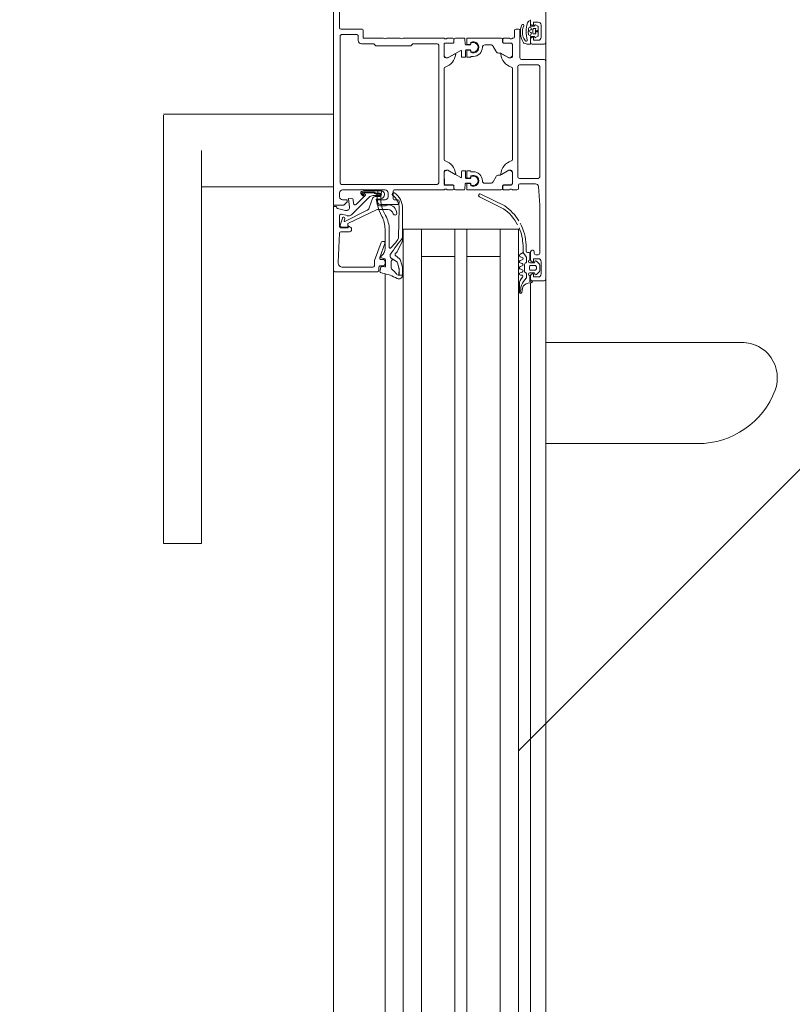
# Model space of a CAD drawing. Header units: centimetres. Extents: x -1737 to 3083, y -1 to 3760.
# Tile 10 of 36: x -574 to -549, y 1490 to 1523. Entities that reach past the tile are written whole.
import ezdxf

# ---------------------------------------------------------------- set-up
doc = ezdxf.new("R2010")
doc.units = ezdxf.units.CM
doc.linetypes.add('Dash', pattern=[60, 30, -30])
for name, color, linetype, lineweight in [('A-DETL-GENF', 92, 'Continuous', 9), ('A-DOOR', 31, 'Continuous', 13), ('A-DOOR-HDLN', 31, 'Continuous', 13), ('G-ANNO-TEXT', 231, 'Continuous', 13)]:
    doc.layers.add(name, color=color, linetype=linetype, lineweight=lineweight)

msp = doc.modelspace()

# ---------------------------------------------------------------- linework, layer by layer
at = {"layer": 'A-DETL-GENF', "color": 251, "linetype": 'Continuous', "lineweight": 9}
msp.add_line((-557.873, 1498.535), (542.377, 2598.785), dxfattribs=at)
at = {"layer": 'A-DETL-GENF', "color": 251, "lineweight": 9}
for p, q in [((-563.973, 1430.326), (-563.973, 1527.826)), ((-556.973, 1526.926), (-556.973, 1431.226)), ((-562.269, 1506.826), (-562.269, 1451.326)), ((-561.673, 1506.826), (-561.673, 1451.326)), ((-561.073, 1506.826), (-561.073, 1451.326)), ((-559.973, 1506.826), (-559.973, 1451.326)), ((-559.573, 1506.826), (-559.573, 1451.326)), ((-558.473, 1506.826), (-558.473, 1451.326)), ((-557.873, 1506.826), (-557.873, 1451.326)), ((-557.473, 1506.826), (-557.473, 1451.326))]:
    msp.add_line(p, q, dxfattribs=at)
at = {"layer": 'A-DOOR', "color": 251, "lineweight": 9}
for p, q in [((-556.973, 1521.876), (-556.973, 1526.776)), ((-563.773, 1522.375), (-563.773, 1522.915)), ((-557.695, 1522.431), (-557.707, 1522.405)), ((-557.572, 1522.529), (-557.572, 1522.53)), ((-557.475, 1522.604), (-557.475, 1522.447)), ((-557.473, 1522.636), (-557.473, 1522.506)), ((-557.455, 1522.427), (-557.359, 1522.427)), ((-557.31, 1522.462), (-557.236, 1522.422)), ((-557.225, 1522.404), (-557.225, 1522.108)), ((-557.123, 1522.456), (-557.123, 1522.056)), ((-563.753, 1522.095), (-563.753, 1517.255)), ((-563.043, 1522.325), (-563.723, 1522.325)), ((-563.203, 1522.145), (-563.703, 1522.145)), ((-563.153, 1521.945), (-563.153, 1522.095)), ((-558.003, 1522.275), (-558.003, 1522.075)), ((-557.873, 1522.325), (-557.953, 1522.325)), ((-557.823, 1521.375), (-557.823, 1522.275)), ((-557.475, 1522.067), (-557.475, 1521.852)), ((-557.358, 1522.086), (-557.455, 1522.086)), ((-557.395, 1522.196), (-557.395, 1522.316)), ((-557.365, 1522.346), (-557.295, 1522.346)), ((-557.295, 1522.166), (-557.365, 1522.166)), ((-557.235, 1522.091), (-557.308, 1522.045)), ((-561.773, 1522.025), (-562.223, 1522.025)), ((-560.323, 1522.025), (-561.673, 1522.025)), ((-560.503, 1517.255), (-560.503, 1521.795)), ((-560.322, 1521.814), (-560.322, 1521.467)), ((-560.251, 1522.005), (-560.296, 1522.005)), ((-560.032, 1521.864), (-560.272, 1521.864)), ((-560.035, 1522.025), (-560.223, 1522.025)), ((-560.005, 1521.897), (-560.005, 1521.995)), ((-560.002, 1521.975), (-560.002, 1521.894)), ((-559.664, 1522.025), (-559.952, 1522.025)), ((-559.628, 1521.825), (-559.644, 1522.005)), ((-559.468, 1521.805), (-559.608, 1521.805)), ((-559.579, 1521.843), (-559.579, 1522.005)), ((-559.482, 1521.816), (-559.561, 1521.823)), ((-559.559, 1522.025), (-558.444, 1522.025)), ((-559.449, 1521.884), (-559.449, 1521.846)), ((-559.448, 1521.861), (-559.448, 1521.825)), ((-558.793, 1521.805), (-558.984, 1521.805)), ((-558.707, 1521.755), (-558.609, 1521.585)), ((-558.394, 1521.975), (-558.394, 1521.894)), ((-558.391, 1521.995), (-558.391, 1521.897)), ((-558.364, 1521.864), (-558.124, 1521.864)), ((-558.173, 1522.025), (-558.361, 1522.025)), ((-558.361, 1521.867), (-558.123, 1521.867)), ((-558.101, 1522.005), (-558.146, 1522.005)), ((-558.074, 1521.814), (-558.074, 1521.467)), ((-558.053, 1522.025), (-558.073, 1522.025)), ((-558.073, 1521.817), (-558.073, 1521.425)), ((-557.473, 1522.006), (-557.473, 1521.876)), ((-557.423, 1521.826), (-557.023, 1521.826)), ((-560.169, 1521.397), (-559.778, 1521.622)), ((-559.748, 1521.604), (-559.748, 1521.415)), ((-559.618, 1521.415), (-559.618, 1521.625)), ((-559.598, 1521.645), (-559.468, 1521.645)), ((-559.579, 1521.415), (-559.579, 1521.608)), ((-559.561, 1521.628), (-559.482, 1521.635)), ((-559.449, 1521.605), (-559.449, 1521.567)), ((-559.448, 1521.625), (-559.448, 1521.59)), ((-558.481, 1521.535), (-558.522, 1521.535)), ((-558.227, 1521.397), (-558.456, 1521.529)), ((-559.728, 1521.395), (-559.638, 1521.395)), ((-559.469, 1521.395), (-559.559, 1521.395)), ((-557.893, 1517.455), (-557.893, 1521.095)), ((-557.843, 1521.145), (-557.223, 1521.145)), ((-557.023, 1521.325), (-557.773, 1521.325)), ((-557.173, 1521.095), (-557.173, 1517.455)), ((-556.973, 1514.075), (-556.973, 1521.275)), ((-560.323, 1518.025), (-560.323, 1521.025)), ((-558.073, 1521.025), (-558.073, 1518.025)), ((-568.323, 1519.525), (-569.573, 1519.525)), ((-569.573, 1518.326), (-569.573, 1519.484)), ((-563.973, 1519.525), (-568.323, 1519.525)), ((-569.573, 1506.159), (-569.573, 1518.326)), ((-568.323, 1518.326), (-568.323, 1506.159)), ((-560.322, 1517.236), (-560.322, 1517.584)), ((-560.169, 1517.654), (-559.778, 1517.429)), ((-559.748, 1517.447), (-559.748, 1517.635)), ((-559.728, 1517.655), (-559.638, 1517.655)), ((-559.618, 1517.635), (-559.618, 1517.425)), ((-559.579, 1517.635), (-559.579, 1517.443)), ((-559.469, 1517.655), (-559.559, 1517.655)), ((-558.481, 1517.515), (-558.522, 1517.515)), ((-558.227, 1517.654), (-558.456, 1517.522)), ((-558.074, 1517.236), (-558.074, 1517.584)), ((-558.073, 1517.625), (-558.073, 1517.233)), ((-563.703, 1517.205), (-560.553, 1517.205)), ((-559.628, 1517.225), (-559.644, 1517.045)), ((-559.468, 1517.245), (-559.608, 1517.245)), ((-559.598, 1517.405), (-559.468, 1517.405)), ((-559.579, 1517.208), (-559.579, 1517.045)), ((-559.561, 1517.423), (-559.482, 1517.416)), ((-559.482, 1517.235), (-559.561, 1517.228)), ((-559.449, 1517.446), (-559.449, 1517.484)), ((-559.449, 1517.167), (-559.449, 1517.205)), ((-559.448, 1517.425), (-559.448, 1517.461)), ((-559.448, 1517.19), (-559.448, 1517.225)), ((-558.793, 1517.245), (-558.984, 1517.245)), ((-558.707, 1517.295), (-558.609, 1517.465)), ((-557.223, 1517.405), (-557.843, 1517.405)), ((-557.823, 1517.225), (-557.316, 1517.225)), ((-568.323, 1517.127), (-563.973, 1517.127)), ((-563.773, 1516.795), (-563.773, 1516.925)), ((-563.673, 1517.025), (-563.073, 1517.025)), ((-563.053, 1516.873), (-563.01, 1516.83)), ((-562.982, 1516.859), (-563.026, 1516.903)), ((-562.393, 1516.993), (-563.004, 1516.993)), ((-563, 1516.953), (-562.642, 1516.953)), ((-562.973, 1517.025), (-562.273, 1517.025)), ((-562.931, 1516.874), (-562.969, 1516.908)), ((-562.962, 1516.925), (-562.633, 1516.925)), ((-562.563, 1516.913), (-562.448, 1516.913)), ((-562.562, 1516.885), (-562.45, 1516.885)), ((-562.173, 1516.925), (-562.173, 1516.795)), ((-562.003, 1516.745), (-562.003, 1516.975)), ((-561.953, 1517.025), (-560.323, 1517.025)), ((-560.296, 1517.045), (-560.251, 1517.045)), ((-560.032, 1517.186), (-560.272, 1517.186)), ((-560.223, 1517.025), (-560.035, 1517.025)), ((-560.005, 1517.055), (-560.005, 1517.153)), ((-560.002, 1517.075), (-560.002, 1517.156)), ((-559.664, 1517.025), (-559.952, 1517.025)), ((-559.559, 1517.025), (-558.444, 1517.025)), ((-558.321, 1516.495), (-559.119, 1516.887)), ((-558.394, 1517.075), (-558.394, 1517.156)), ((-558.391, 1517.153), (-558.391, 1517.055)), ((-558.364, 1517.186), (-558.124, 1517.186)), ((-558.123, 1517.183), (-558.361, 1517.183)), ((-558.361, 1517.025), (-558.173, 1517.025)), ((-558.146, 1517.045), (-558.101, 1517.045)), ((-558.073, 1517.025), (-557.923, 1517.025)), ((-557.873, 1517.075), (-557.873, 1517.175)), ((-562.808, 1516.777), (-563.372, 1516.213)), ((-563.32, 1516.7), (-563.31, 1516.574)), ((-563.225, 1516.543), (-562.927, 1516.842)), ((-562.687, 1516.737), (-562.798, 1516.431)), ((-562.45, 1516.835), (-562.667, 1516.835)), ((-562.448, 1516.803), (-562.593, 1516.803)), ((-562.423, 1516.545), (-561.853, 1516.545)), ((-561.853, 1516.695), (-561.953, 1516.695)), ((-561.803, 1516.595), (-561.803, 1516.645)), ((-559.162, 1516.797), (-558.364, 1516.405)), ((-563.836, 1516.416), (-563.575, 1516.345)), ((-563.516, 1516.175), (-563.71, 1516.226)), ((-562.881, 1516.344), (-563.596, 1515.979)), ((-562.253, 1516.503), (-562.441, 1516.503)), ((-561.826, 1515.472), (-561.807, 1516.42)), ((-563.773, 1516.178), (-563.773, 1515.825)), ((-563.68, 1516.095), (-563.751, 1515.862)), ((-563.624, 1516.003), (-563.602, 1516.075)), ((-563.775, 1515.598), (-563.817, 1514.632)), ((-563.442, 1515.645), (-563.725, 1515.645)), ((-562.273, 1515.087), (-562.273, 1515.736)), ((-562.133, 1515.704), (-562.133, 1515.13)), ((-561.073, 1506.075), (-561.073, 1515.725)), ((-558.473, 1506.075), (-558.473, 1515.725)), ((-557.873, 1515.725), (-557.873, 1506.075)), ((-562.62, 1514.694), (-562.402, 1515.293)), ((-562.276, 1515.258), (-562.446, 1514.793)), ((-562.355, 1515.325), (-562.323, 1515.325)), ((-557.614, 1514.816), (-557.723, 1514.955)), ((-557.623, 1515.005), (-557.623, 1515.201)), ((-557.523, 1514.955), (-557.573, 1514.955)), ((-557.493, 1514.715), (-557.493, 1514.925)), ((-557.473, 1514.985), (-557.473, 1514.705)), ((-557.403, 1515.035), (-557.423, 1515.035)), ((-557.353, 1514.935), (-557.353, 1514.985)), ((-562.623, 1514.525), (-562.623, 1514.676)), ((-562.399, 1514.725), (-562.323, 1514.725)), ((-562.278, 1514.748), (-562.394, 1514.79)), ((-562.273, 1514.675), (-562.273, 1514.575)), ((-562.258, 1514.514), (-562.258, 1514.719)), ((-562.066, 1514.664), (-562.066, 1514.446)), ((-557.814, 1514.817), (-557.753, 1514.794)), ((-557.753, 1514.717), (-557.814, 1514.694)), ((-557.814, 1514.617), (-557.753, 1514.594)), ((-557.648, 1514.608), (-557.628, 1514.62)), ((-557.603, 1514.663), (-557.603, 1514.785)), ((-557.363, 1514.615), (-557.493, 1514.615)), ((-557.333, 1514.655), (-557.333, 1514.645)), ((-557.223, 1514.885), (-557.303, 1514.885)), ((-557.178, 1514.573), (-557.282, 1514.677)), ((-557.123, 1514.655), (-557.123, 1514.255)), ((-563.973, 1514.375), (-563.973, 1506.075)), ((-562.523, 1514.325), (-563.923, 1514.325)), ((-563.667, 1514.475), (-562.673, 1514.475)), ((-562.473, 1514.475), (-562.473, 1514.375)), ((-562.443, 1514.332), (-562.415, 1514.472)), ((-562.323, 1514.525), (-562.423, 1514.525)), ((-562.382, 1514.496), (-562.292, 1514.484)), ((-557.753, 1514.517), (-557.814, 1514.494)), ((-557.814, 1514.417), (-557.753, 1514.394)), ((-557.753, 1514.317), (-557.814, 1514.294)), ((-557.673, 1514.341), (-557.673, 1514.565)), ((-557.628, 1514.287), (-557.648, 1514.298)), ((-557.513, 1514.425), (-557.513, 1514.485)), ((-557.493, 1514.295), (-557.363, 1514.295)), ((-557.463, 1514.535), (-557.333, 1514.535)), ((-557.333, 1514.375), (-557.463, 1514.375)), ((-557.283, 1514.485), (-557.283, 1514.425)), ((-557.282, 1514.234), (-557.178, 1514.338)), ((-557.163, 1514.374), (-557.163, 1514.537)), ((-562.269, 1514.257), (-562.269, 1506.075)), ((-557.803, 1514.215), (-557.763, 1514.215)), ((-557.703, 1514.009), (-557.615, 1514.111)), ((-557.603, 1514.144), (-557.603, 1514.243)), ((-557.557, 1513.946), (-557.45, 1513.956)), ((-557.473, 1514.205), (-557.473, 1514.075)), ((-557.473, 1513.959), (-557.473, 1506.075)), ((-557.423, 1514.025), (-557.023, 1514.025)), ((-557.333, 1514.265), (-557.333, 1514.255)), ((-556.973, 1514.075), (-556.973, 1506.075)), ((-557.843, 1513.916), (-557.843, 1513.649)), ((-557.835, 1513.624), (-557.821, 1513.652)), ((-557.764, 1513.641), (-557.736, 1513.785)), ((-550.5, 1511.993), (-556.973, 1511.993)), ((-556.973, 1508.659), (-551.957, 1508.659)), ((-569.573, 1505.369), (-568.323, 1505.369))]:
    msp.add_line(p, q, dxfattribs=at)
at = {"layer": 'A-DOOR', "color": 251, "lineweight": 9, "flags": 128}
for points in [[(-563.973, 1523.775), (-563.973, 1516.525), (-563.633, 1516.525), (-563.523, 1516.635), (-563.523, 1516.695), (-563.673, 1516.695)], [(-557.51, 1522.384), (-557.502, 1522.387), (-557.475, 1522.397), (-557.45, 1522.343)], [(-557.423, 1522.456), (-557.373, 1522.456), (-557.373, 1522.556), (-557.223, 1522.556)], [(-562.323, 1522.025), (-562.993, 1522.025), (-562.993, 1522.275)], [(-557.695, 1521.864), (-557.704, 1521.872), (-557.742, 1521.937), (-557.764, 1521.984), (-557.782, 1522.036), (-557.798, 1522.088), (-557.808, 1522.142), (-557.811, 1522.196)], [(-557.546, 1522.155), (-557.549, 1522.209), (-557.547, 1522.285), (-557.541, 1522.342)], [(-557.462, 1522.304), (-557.547, 1522.256), (-557.462, 1522.208)], [(-557.45, 1522.169), (-557.475, 1522.116), (-557.523, 1522.128)], [(-560.553, 1521.845), (-561.353, 1521.845), (-561.423, 1521.775), (-562.573, 1521.775), (-562.643, 1521.845), (-563.053, 1521.845)], [(-560.323, 1521.425), (-560.323, 1521.855), (-560.035, 1521.867)], [(-557.697, 1522.02), (-557.677, 1521.978), (-557.657, 1521.947)], [(-557.495, 1521.832), (-557.596, 1521.832), (-557.616, 1521.835)], [(-557.223, 1521.956), (-557.373, 1521.956), (-557.373, 1522.056), (-557.423, 1522.056)], [(-559.964, 1521.514), (-560.203, 1521.375), (-560.273, 1521.375)], [(-559.364, 1521.425), (-559.449, 1521.425), (-559.449, 1521.415)], [(-558.123, 1521.375), (-558.193, 1521.375), (-558.433, 1521.514)], [(-560.035, 1517.183), (-560.311, 1517.183), (-560.323, 1517.625)], [(-560.273, 1517.675), (-560.203, 1517.675), (-559.964, 1517.537)], [(-559.364, 1517.625), (-559.449, 1517.625), (-559.449, 1517.635)], [(-558.433, 1517.537), (-558.193, 1517.675), (-558.123, 1517.675)], [(-557.217, 1517.133), (-557.173, 1516.525), (-557.173, 1514.935)], [(-563.449, 1516.45), (-563.474, 1516.735), (-563.37, 1516.745)], [(-562.537, 1516.577), (-562.563, 1516.723), (-562.442, 1516.723)], [(-562.273, 1516.695), (-562.523, 1516.695), (-562.523, 1516.645)], [(-563.973, 1514.375), (-563.973, 1516.475), (-563.873, 1516.475), (-563.873, 1516.464)], [(-563.705, 1515.797), (-563.501, 1515.807), (-563.497, 1515.915), (-562.533, 1516.383), (-562.177, 1516.383)], [(-561.695, 1516.427), (-561.695, 1515.381), (-561.694, 1515.447)], [(-563.723, 1515.775), (-563.483, 1515.775), (-563.483, 1515.835), (-563.42, 1515.799)], [(-561.673, 1506.075), (-561.673, 1515.725), (-557.873, 1515.725)], [(-561.073, 1514.825), (-559.973, 1514.825), (-559.973, 1515.725), (-559.973, 1506.075)], [(-558.473, 1514.825), (-559.573, 1514.825), (-559.573, 1515.725), (-559.573, 1506.075)], [(-557.723, 1515.191), (-557.723, 1514.955), (-557.823, 1514.89)], [(-557.423, 1514.655), (-557.373, 1514.655), (-557.373, 1514.755), (-557.223, 1514.755)], [(-557.413, 1513.995), (-557.493, 1513.995), (-557.493, 1514.195)], [(-557.223, 1514.155), (-557.373, 1514.155), (-557.373, 1514.255), (-557.423, 1514.255)], [(-569.573, 1505.384), (-569.573, 1505.369), (-569.573, 1505.384), (-569.573, 1505.429), (-569.573, 1505.502), (-569.573, 1505.601), (-569.573, 1505.72), (-569.573, 1505.857), (-569.573, 1506.005), (-569.573, 1506.159)], [(-568.323, 1506.159), (-568.323, 1506.005), (-568.323, 1505.857), (-568.323, 1505.72), (-568.323, 1505.601), (-568.323, 1505.502), (-568.323, 1505.429), (-568.323, 1505.384), (-568.323, 1505.369), (-568.323, 1505.384)]]:
    msp.add_lwpolyline(points, dxfattribs=at)
for points in [[(-557.25, 1522.246), (-557.257, 1522.239), (-557.267, 1522.236), (-557.277, 1522.239), (-557.284, 1522.246), (-557.287, 1522.256), (-557.284, 1522.266), (-557.277, 1522.273), (-557.267, 1522.276), (-557.257, 1522.273), (-557.25, 1522.266), (-557.247, 1522.256)], [(-561.876, 1514.98), (-561.701, 1515.349)], [(-562.103, 1514.883), (-562.103, 1514.818)], [(-562.074, 1514.772), (-561.981, 1514.718), (-561.895, 1514.664), (-561.981, 1514.718)], [(-561.8, 1514.753), (-561.925, 1514.858)], [(-561.863, 1514.615), (-561.816, 1514.458)], [(-561.698, 1514.476), (-561.762, 1514.695)], [(-561.812, 1514.43), (-561.816, 1514.212), (-561.812, 1514.212), (-561.693, 1514.212), (-561.693, 1514.442), (-561.693, 1514.213), (-561.812, 1514.212)]]:
    msp.add_lwpolyline(points, close=True, dxfattribs=at)
at = {"layer": 'A-DOOR', "color": 251, "lineweight": 9}
for centre, radius, start, end in [((-557.26, 1522.224), 0.552, 154.574, 182.9368), ((-557.727, 1522.446), 0.0351, 334.2669, 154.2669), ((-557.229, 1522.22), 0.513, 158.7446, 182.5887), ((-556.619, 1522.228), 1, 162.4675, 195.1948), ((-557.475, 1522.504), 0.101, 89.6117, 164.7346), ((-557.492, 1522.337), 0.05, 111.1765, 174.1559), ((-557.455, 1522.447), 0.0198, 179.7003, 270.5845), ((-557.423, 1522.506), 0.05, 180.0035, 269.9965), ((-557.359, 1522.447), 0.0203, 270.4685, 359.2437), ((-557.319, 1522.443), 0.0202, 63.8011, 169.329), ((-557.245, 1522.404), 0.0195, 358.6395, 64.2271), ((-557.223, 1522.456), 0.1, 0, 90.0004), ((-563.723, 1522.375), 0.05, 179.9997, 270.0007), ((-563.703, 1522.095), 0.05, 89.9993, 179.9998), ((-563.203, 1522.095), 0.05, 359.9989, 90.0004), ((-563.043, 1522.275), 0.05, 359.9996, 90.0013), ((-558.053, 1522.075), 0.05, 270, 0), ((-557.953, 1522.275), 0.05, 90.0033, 179.9967), ((-557.873, 1522.275), 0.05, 0.0015, 89.9985), ((-557.361, 1522.196), 0.38, 179.9766, 207.6836), ((-557.516, 1522.157), 0.03, 183.5065, 256.1539), ((-557.455, 1522.067), 0.0198, 89.3558, 180.0686), ((-557.477, 1522.33), 0.03, 299.2633, 24.6153), ((-557.477, 1522.182), 0.03, 334.7461, 60.7367), ((-557.365, 1522.316), 0.03, 89.9989, 179.9998), ((-557.365, 1522.196), 0.03, 179.9998, 269.9994), ((-557.358, 1522.066), 0.0199, 0.0276, 90.2616), ((-557.318, 1522.062), 0.0204, 168.5702, 300.46), ((-557.049, 1522.256), 0.262, 159.9155, 200.0845), ((-557.245, 1522.108), 0.0194, 299.7199, 0.6441), ((-563.053, 1521.945), 0.1, 179.9999, 270.0001), ((-562.273, 1522.078), 0.0725, 226.3959, 313.6042), ((-561.723, 1522.078), 0.0725, 226.3959, 313.6041), ((-560.553, 1521.795), 0.05, 0.0018, 89.9982), ((-560.297, 1522.033), 0.0279, 196.4199, 271.1646), ((-560.311, 1521.855), 0.012, 90, 180), ((-560.272, 1521.814), 0.05, 89.9997, 180.0003), ((-560.25, 1522.033), 0.0279, 268.8371, 343.5754), ((-560.035, 1521.995), 0.03, 0, 90), ((-560.035, 1521.897), 0.03, 270, 0), ((-560.032, 1521.894), 0.03, 269.9921, 360), ((-559.952, 1521.975), 0.05, 90, 180), ((-559.664, 1522.005), 0.02, 0.1164, 89.888), ((-559.608, 1521.825), 0.02, 180.1156, 269.8888), ((-559.559, 1522.005), 0.02, 90, 180), ((-559.559, 1521.843), 0.02, 180, 264.9998), ((-559.479, 1521.846), 0.03, 264.9998, 0), ((-559.468, 1521.825), 0.02, 270.112, 359.8858), ((-559.365, 1521.725), 0.18, 241.9104, 118.0896), ((-559.365, 1521.725), 0.159, 238.4844, 121.5156), ((-558.984, 1521.726), 0.0799, 89.9364, 180.0625), ((-558.793, 1521.705), 0.1, 30.0232, 89.9752), ((-558.444, 1521.975), 0.05, 0, 90), ((-558.364, 1521.894), 0.03, 180, 270), ((-558.361, 1521.995), 0.03, 90, 180), ((-558.361, 1521.897), 0.03, 180, 270), ((-558.147, 1522.033), 0.0279, 196.4246, 271.1629), ((-558.124, 1521.814), 0.05, 359.9997, 90.0003), ((-558.123, 1521.817), 0.05, 0, 90), ((-558.1, 1522.033), 0.0279, 268.8354, 343.5801), ((-557.577, 1522.064), 0.232, 239.4906, 260.3162), ((-557.622, 1521.962), 0.0381, 204.2834, 5.9519), ((-557.495, 1521.852), 0.0198, 268.9506, 359.8998), ((-557.423, 1522.006), 0.05, 89.9921, 180.0017), ((-557.423, 1521.876), 0.05, 180.0035, 269.9965), ((-557.223, 1522.056), 0.1, 270.0018, 359.9982), ((-557.023, 1521.876), 0.05, 270.0018, 359.9982), ((-560.273, 1521.425), 0.05, 180, 270), ((-560.223, 1521.481), 0.1, 188.1816, 302.727), ((-560.441, 1521.549), 0.5, 287.7484, 354.3774), ((-559.957, 1521.502), 0.0138, 354.3774, 120), ((-559.768, 1521.604), 0.02, 0, 119.8798), ((-559.728, 1521.415), 0.02, 180.1194, 269.8828), ((-559.638, 1521.415), 0.02, 270.1112, 359.8866), ((-559.598, 1521.625), 0.02, 90.1088, 179.8956), ((-559.559, 1521.608), 0.02, 95.0002, 180), ((-559.559, 1521.415), 0.02, 180, 270), ((-559.479, 1521.605), 0.03, 0, 95.0002), ((-559.469, 1521.415), 0.02, 270, 0), ((-559.468, 1521.625), 0.02, 0.1134, 89.8888), ((-559.364, 1521.725), 0.3, 269.9989, 0.0011), ((-558.522, 1521.635), 0.1, 210.035, 269.9651), ((-558.481, 1521.485), 0.05, 60, 90), ((-558.439, 1521.502), 0.0138, 60, 185.6226), ((-557.956, 1521.549), 0.5, 185.6226, 252.2516), ((-558.173, 1521.481), 0.1, 237.273, 351.8184), ((-558.123, 1521.425), 0.05, 270, 0), ((-557.843, 1521.095), 0.05, 90, 180), ((-557.773, 1521.375), 0.05, 179.9997, 270.0003), ((-557.223, 1521.095), 0.05, 0, 90), ((-557.023, 1521.275), 0.05, 0.0015, 89.9985), ((-560.273, 1521.025), 0.05, 107.7484, 180), ((-558.123, 1521.025), 0.05, 0, 72.2516), ((-560.273, 1518.025), 0.05, 180, 252.2516), ((-560.441, 1517.502), 0.5, 5.6226, 72.2516), ((-557.956, 1517.502), 0.5, 107.7484, 174.3774), ((-558.123, 1518.025), 0.05, 287.7484, 0), ((-560.273, 1517.625), 0.05, 90, 180), ((-560.223, 1517.57), 0.1, 57.273, 171.8184), ((-559.957, 1517.549), 0.0138, 240, 5.6226), ((-559.728, 1517.635), 0.02, 90.1172, 179.8806), ((-559.638, 1517.635), 0.02, 0.1134, 89.8888), ((-559.559, 1517.635), 0.02, 90, 180), ((-559.469, 1517.635), 0.02, 0, 90), ((-559.364, 1517.325), 0.3, 359.9989, 90.0011), ((-558.522, 1517.415), 0.1, 90.0349, 149.965), ((-558.481, 1517.565), 0.05, 270, 300), ((-558.439, 1517.549), 0.0138, 174.3774, 300), ((-558.173, 1517.57), 0.1, 8.1816, 122.727), ((-558.123, 1517.625), 0.05, 0, 90), ((-563.703, 1517.255), 0.05, 180.0004, 269.9996), ((-560.553, 1517.255), 0.05, 270.0004, 359.9996), ((-560.311, 1517.195), 0.012, 180, 270), ((-560.272, 1517.236), 0.05, 179.9997, 270.0003), ((-559.768, 1517.447), 0.02, 240.1202, 0), ((-559.608, 1517.225), 0.02, 90.1112, 179.8844), ((-559.598, 1517.425), 0.02, 180.1044, 269.8912), ((-559.559, 1517.443), 0.02, 180, 264.9998), ((-559.559, 1517.208), 0.02, 95.0002, 180), ((-559.479, 1517.446), 0.03, 264.9998, 0), ((-559.479, 1517.205), 0.03, 0, 95.0002), ((-559.468, 1517.425), 0.02, 270.1112, 359.8866), ((-559.468, 1517.225), 0.02, 0.1142, 89.888), ((-559.365, 1517.325), 0.18, 241.9104, 118.0896), ((-559.365, 1517.325), 0.159, 238.4844, 121.5156), ((-558.984, 1517.325), 0.0799, 179.9375, 270.0636), ((-558.793, 1517.346), 0.1, 270.0248, 329.9768), ((-558.124, 1517.236), 0.05, 269.9997, 0.0003), ((-558.123, 1517.233), 0.05, 270, 0), ((-557.843, 1517.455), 0.05, 180, 270), ((-557.823, 1517.175), 0.05, 90, 180), ((-557.316, 1517.125), 0.1, 4.0856, 90), ((-557.223, 1517.455), 0.05, 270, 0), ((-563.673, 1516.925), 0.1, 90.0006, 179.999), ((-563.004, 1516.923), 0.07, 90, 225.0608), ((-563.023, 1516.973), 0.0725, 46.3959, 133.6041), ((-563.004, 1516.923), 0.03, 83.077, 221.5334), ((-562.962, 1516.915), 0.01, 90, 227.856), ((-562.941, 1516.856), 0.02, 315.0131, 59.9879), ((-562.646, 1516.903), 0.05, 42.3442, 84.7162), ((-562.632, 1516.894), 0.0316, 30.657, 91.3291), ((-562.568, 1516.96), 0.0475, 209.4568, 276.0222), ((-562.562, 1516.935), 0.05, 210.657, 270), ((-561.344, 1516.744), 1.19, 169.2577, 209.9709), ((-562.453, 1516.956), 0.06, 350.1541, 170.1541), ((-562.449, 1516.86), 0.025, 266.4446, 93.5554), ((-562.448, 1516.858), 0.055, 270, 90), ((-562.443, 1516.874), 0.151, 270.2853, 7.1799), ((-561.335, 1516.744), 1.078, 169.2063, 211.4347), ((-562.393, 1516.893), 0.1, 0.0044, 89.9956), ((-562.273, 1516.925), 0.1, 0.0006, 89.9994), ((-561.988, 1516.883), 0.05, 56.0587, 234.5614), ((-561.953, 1516.975), 0.05, 89.9998, 180.0002), ((-562.295, 1516.427), 0.6, 0.0748, 56.0587), ((-560.297, 1517.018), 0.0279, 88.8354, 163.5801), ((-560.25, 1517.018), 0.0279, 16.4246, 91.1629), ((-560.035, 1517.153), 0.03, 0, 90), ((-560.035, 1517.055), 0.03, 270, 0), ((-560.032, 1517.156), 0.03, 0, 90.0079), ((-559.952, 1517.075), 0.05, 180, 270), ((-559.664, 1517.045), 0.02, 270.112, 359.8836), ((-559.559, 1517.045), 0.02, 180, 270), ((-559.14, 1516.842), 0.05, 64.6085, 244.6085), ((-558.444, 1517.075), 0.05, 270, 0), ((-558.364, 1517.156), 0.03, 90, 180), ((-558.361, 1517.153), 0.03, 90, 180), ((-558.361, 1517.055), 0.03, 180, 270), ((-558.147, 1517.018), 0.0279, 88.8371, 163.5754), ((-558.1, 1517.018), 0.0279, 16.4199, 91.1646), ((-557.923, 1517.075), 0.05, 270, 0), ((-563.673, 1516.795), 0.1, 180.0011, 269.9989), ((-563.464, 1516.735), 0.01, 90, 185.0534), ((-563.37, 1516.695), 0.05, 4.9998, 89.9998), ((-563.26, 1516.579), 0.05, 184.9986, 315), ((-562.996, 1516.844), 0.02, 225.0106, 44.9894), ((-562.667, 1516.635), 0.2, 90, 135), ((-562.593, 1516.703), 0.0999, 89.9908, 160.0482), ((-562.441, 1516.603), 0.1, 195, 270), ((-562.423, 1516.645), 0.1, 180.0009, 269.9991), ((-562.273, 1516.795), 0.1, 270.0001, 359.9999), ((-562.307, 1516.435), 0.5, 358.3074, 54.5614), ((-561.953, 1516.745), 0.05, 179.9995, 270.0005), ((-561.853, 1516.645), 0.05, 0.0008, 89.9992), ((-561.853, 1516.595), 0.05, 270.0013, 359.9987), ((-563.823, 1516.464), 0.05, 180.0001, 255.0029), ((-563.723, 1516.178), 0.05, 75.0007, 179.9971), ((-563.548, 1516.441), 0.1, 254.8913, 5.0534), ((-562.939, 1516.483), 0.15, 292.9055, 339.9974), ((-562.258, 1516.551), 0.0488, 275.0369, 322.4767), ((-562.187, 1516.484), 0.0491, 83.4205, 129.9014), ((-562.182, 1516.234), 0.299, 3.2868, 90), ((-562.195, 1516.183), 0.2, 14.2519, 84.704), ((-561.943, 1516.247), 0.06, 194.2519, 3.2868), ((-559.267, 1515.152), 1.544, 27.8271, 54.206), ((-559.267, 1515.15), 1.644, 31.1943, 54.8995), ((-563.64, 1516.089), 0.0402, 339.318, 170.6021), ((-563.605, 1515.997), 0.02, 163.0252, 297.0495), ((-563.478, 1516.319), 0.15, 255.0002, 315.0008), ((-563.173, 1515.736), 0.9, 0, 27.3856), ((-563.133, 1515.704), 1, 0, 28.5667), ((-559.267, 1515.15), 1.644, 1.7756, 28.3375), ((-563.725, 1515.595), 0.05, 90, 177.5482), ((-563.723, 1515.825), 0.05, 179.9999, 270.0003), ((-563.703, 1515.847), 0.0503, 162.0804, 267.2888), ((-563.454, 1515.725), 0.0809, 278.8194, 64.9031), ((-559.267, 1515.152), 1.544, 1.4482, 23.6618), ((-562.355, 1515.275), 0.05, 90, 159.9897), ((-562.323, 1515.275), 0.05, 339.9886, 90), ((-548.071, 1504.882), 17.239, 142.2065, 144.4495), ((-548.071, 1504.882), 17.239, 142.206, 144.4495), ((-563.553, 1516.544), 2.055, 315.7124, 325.8858), ((-561.976, 1515.475), 0.15, 325.8858, 358.8796), ((-561.769, 1515.381), 0.075, 334.6834, 0.0738), ((-561.769, 1515.381), 0.075, 334.6834, 0.0738), ((-562.573, 1515.087), 0.3, 310.6103, 0), ((-562.103, 1515.13), 0.03, 180, 315.7124), ((-561.893, 1514.896), 0.05, 114.9742, 230.1226), ((-561.893, 1514.896), 0.05, 114.9742, 230.1226), ((-561.948, 1515.014), 0.08, 294.9742, 334.6834), ((-561.948, 1515.014), 0.08, 294.9742, 334.6834), ((-557.573, 1515.005), 0.05, 180.005, 270), ((-557.523, 1514.925), 0.03, 0, 90), ((-557.423, 1514.985), 0.05, 90, 180), ((-557.403, 1514.985), 0.05, 0, 90), ((-557.303, 1514.935), 0.05, 180, 270), ((-557.223, 1514.935), 0.05, 270, 0), ((-563.667, 1514.625), 0.15, 177.5442, 269.9862), ((-562.573, 1514.676), 0.05, 159.9897, 180), ((-562.399, 1514.775), 0.05, 159.9886, 270), ((-562.383, 1514.818), 0.03, 131.0833, 250), ((-563.248, 1515.986), 1.424, 306.3926, 307.6519), ((-562.323, 1514.675), 0.05, 0.0009, 89.9991), ((-562.288, 1514.719), 0.03, 0, 70), ((-562.045, 1514.879), 0.0588, 152.7438, 175.9501), ((-562.045, 1514.879), 0.0588, 152.7438, 175.9501), ((-562.053, 1514.818), 0.05, 180, 245), ((-562.053, 1514.818), 0.05, 180, 245), ((-562.006, 1514.664), 0.06, 65, 180), ((-561.958, 1514.586), 0.1, 16.573, 50.4107), ((-561.958, 1514.586), 0.1, 16.573, 50.4107), ((-561.877, 1514.661), 0.12, 16.2849, 50.1226), ((-561.877, 1514.661), 0.12, 16.2849, 50.1226), ((-557.803, 1514.855), 0.04, 119.9998, 254.9998), ((-557.803, 1514.655), 0.04, 104.9998, 255.0002), ((-557.763, 1514.755), 0.04, 284.9998, 75.0002), ((-557.763, 1514.555), 0.04, 284.9998, 75.0002), ((-557.623, 1514.565), 0.05, 120, 180), ((-557.653, 1514.663), 0.05, 300, 0), ((-557.653, 1514.785), 0.05, 0, 38.0173), ((-557.493, 1514.665), 0.05, 90, 270), ((-557.423, 1514.705), 0.05, 180, 270), ((-557.363, 1514.645), 0.03, 270, 0), ((-557.303, 1514.655), 0.03, 44.9981, 180.0001), ((-557.223, 1514.655), 0.1, 0, 90), ((-563.923, 1514.375), 0.05, 180.0003, 269.9998), ((-562.673, 1514.525), 0.05, 270.0009, 359.9991), ((-562.523, 1514.375), 0.05, 270.0007, 359.9991), ((-562.423, 1514.475), 0.05, 89.9998, 180.0002), ((-562.413, 1514.326), 0.03, 169, 257.6117), ((-561.454, 1518.692), 4.5, 257.6117, 258.4391), ((-562.386, 1514.466), 0.03, 82.7862, 169), ((-562.851, 1512.158), 2.182, 63.3226, 76.8974), ((-562.323, 1514.575), 0.05, 270.0005, 359.9993), ((-562.288, 1514.514), 0.03, 262.7862, 0), ((-562.006, 1514.446), 0.06, 180, 234.9927), ((-562.373, 1513.922), 0.58, 34.9991, 54.9927), ((-561.912, 1514.429), 0.1, 0.4107, 16.573), ((-561.912, 1514.429), 0.1, 0.4107, 16.573), ((-561.813, 1514.442), 0.12, 0, 16.2849), ((-561.813, 1514.442), 0.12, 0, 16.2849), ((-557.803, 1514.455), 0.04, 104.9996, 255.0004), ((-557.803, 1514.255), 0.04, 104.9997, 269.9996), ((-557.763, 1514.355), 0.04, 284.9996, 75.0004), ((-557.623, 1514.341), 0.05, 180, 240), ((-557.653, 1514.243), 0.05, 0, 60), ((-557.493, 1514.245), 0.05, 90, 270), ((-557.463, 1514.485), 0.05, 89.9989, 180.0011), ((-557.463, 1514.425), 0.05, 179.9989, 270.0011), ((-557.363, 1514.265), 0.03, 0, 90), ((-557.333, 1514.485), 0.05, 359.9979, 90.0021), ((-557.333, 1514.425), 0.05, 269.9979, 0.0021), ((-557.213, 1514.537), 0.05, 0, 45.0277), ((-557.213, 1514.374), 0.05, 314.9798, 0), ((-561.816, 1514.312), 0.1, 214.9991, 270.1226), ((-561.813, 1514.213), 0.12, 241.1933, 0.1226), ((-561.813, 1514.213), 0.12, 359.6001, 0.1226), ((-561.813, 1514.213), 0.12, 359.6001, 0.1226), ((-557.543, 1513.916), 0.3, 130.3198, 180.0013), ((-557.4, 1513.748), 0.4, 139.3588, 180.6189), ((-557.763, 1514.175), 0.04, 310.3208, 90), ((-557.54, 1513.747), 0.2, 94.9952, 168.9975), ((-557.653, 1514.144), 0.0496, 319.3588, 0), ((-557.423, 1514.205), 0.05, 90, 180), ((-557.423, 1514.075), 0.05, 180, 270), ((-557.453, 1513.995), 0.04, 274.917, 359.9994), ((-557.303, 1514.255), 0.03, 180.0055, 314.9966), ((-557.223, 1514.255), 0.1, 270, 0), ((-557.023, 1514.075), 0.05, 270, 0), ((-557.803, 1513.649), 0.04, 179.9191, 348.9894), ((-558, 1513.741), 0.2, 333.3452, 0.6189), ((-550.5, 1510.831), 1.162, 339.4572, 90), ((-550.5, 1510.831), 1.162, 62.3643, 90), ((-551.957, 1511.377), 2.718, 270, 339.4572)]:
    msp.add_arc(centre, radius, start, end, dxfattribs=at)
at = {"layer": 'A-DOOR-HDLN', "color": 251, "linetype": 'Dash', "lineweight": 9}
msp.add_arc((-564.973, 1432.826), 91.094, 90, 180, dxfattribs=at)
at = {"layer": 'G-ANNO-TEXT', "color": 251, "lineweight": 9}
msp.add_arc((-880.306, 1316.206), 395.805, 310.77017, 32.93393, dxfattribs=at)

doc.saveas('drawing.dxf')
